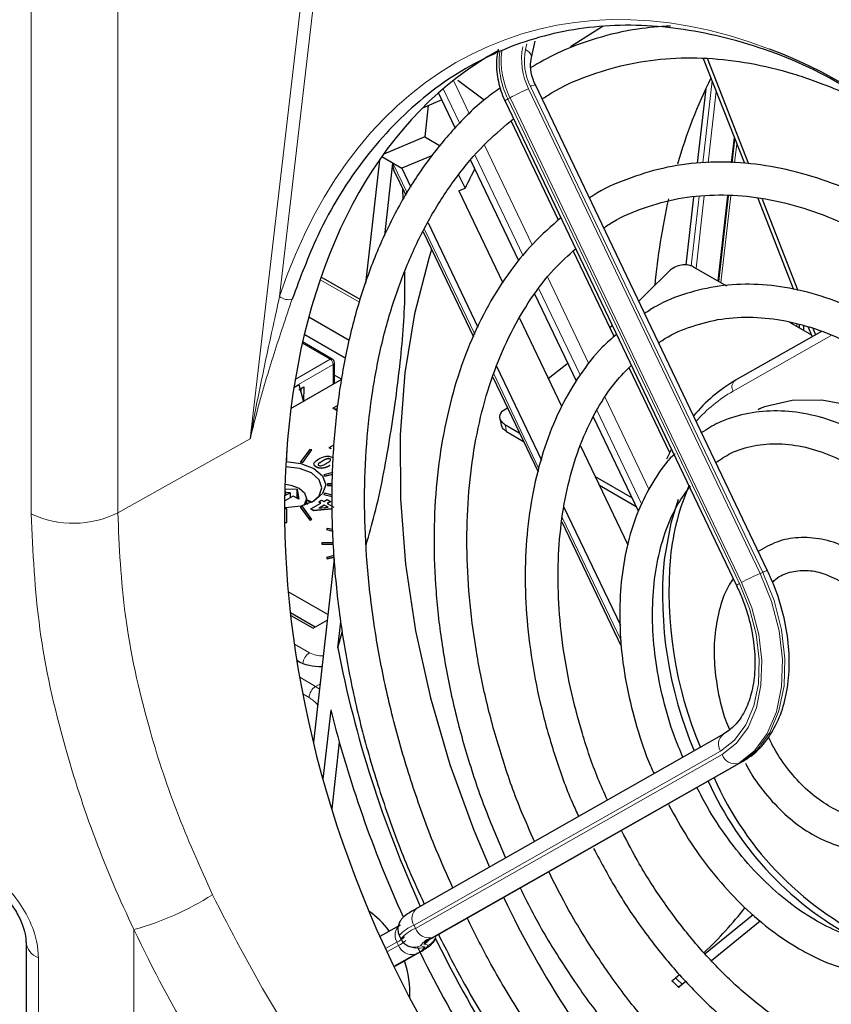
# Paper-space layout 'Blatt2' of a CAD drawing. Header units: millimetres. Extents: x 5 to 418, y 2 to 292.
# Tile 39 of 55: x 128 to 143, y 189 to 207. Entities that reach past the tile are written whole.
import ezdxf

# ---------------------------------------------------------------- set-up
doc = ezdxf.new("R2010")
doc.units = ezdxf.units.MM

psp = doc.layouts.new('Blatt2')

# ---------------------------------------------------------------- linework, layer by layer
at = {"color": 7, "linetype": 'Continuous', "lineweight": 18}
for p, q in [((134.04, 214.964), (132.571, 202.285)), ((132.034, 199.682), (133.787, 214.803)), ((129.615, 212.395), (129.615, 198.334)), ((128.033, 198.314), (128.033, 212.374)), ((137.061, 206.794), (137.084, 206.899)), ((135.747, 206.231), (136.041, 205.616)), ((141.395, 197.245), (137.153, 206.121)), ((140.302, 204.726), (140.472, 206.22)), ((135.863, 205.445), (135.56, 206.077)), ((136.78, 205.913), (136.742, 205.891)), ((141.01, 197.062), (136.78, 205.913)), ((137.118, 206.076), (141.348, 197.226)), ((140.545, 206.032), (140.397, 204.726)), ((136.742, 205.891), (140.972, 197.04)), ((140.821, 204.726), (140.874, 205.19)), ((136.312, 205.05), (137.183, 203.227)), ((140.92, 205.074), (140.88, 204.726)), ((137.019, 203.026), (136.143, 204.858)), ((134.641, 204.719), (134.901, 204.175)), ((140.088, 202.841), (140.232, 204.111)), ((140.328, 204.122), (140.177, 202.798)), ((140.576, 202.568), (140.753, 204.124)), ((140.812, 204.122), (140.631, 202.536)), ((135.218, 203.51), (136.134, 201.594)), ((134.029, 202.177), (133.312, 202.59)), ((137.468, 202.631), (138.222, 201.054)), ((138.059, 200.85), (137.306, 202.424)), ((142.02, 201.734), (142.02, 201.779)), ((133.494, 201.136), (132.986, 201.43)), ((142.647, 201.571), (140.855, 200.554)), ((132.856, 200.767), (133.494, 201.136)), ((133.549, 201.042), (132.833, 200.629)), ((133.549, 200.68), (133.549, 201.042)), ((136.481, 200.869), (137.308, 199.139)), ((138.517, 200.437), (139.321, 198.754)), ((139.184, 198.496), (138.366, 200.208)), ((132.034, 199.682), (129.615, 198.334)), ((133.352, 199.278), (133.352, 199.275)), ((133.49, 199.198), (133.49, 199.196)), ((137.734, 198.246), (138.807, 196.002)), ((141.395, 197.245), (141.348, 197.226)), ((132.841, 195.935), (133.116, 195.777)), ((132.965, 195.594), (132.886, 195.64)), ((132.938, 195.329), (133.228, 195.161)), ((133.228, 195.161), (133.308, 195.203)), ((133.11, 194.957), (132.995, 195.024)), ((140.624, 193.979), (135.026, 190.801)), ((135.055, 190.741), (140.652, 193.919)), ((140.954, 193.756), (135.356, 190.579)), ((135.387, 190.589), (141.001, 193.775)), ((141.001, 193.775), (140.954, 193.756)), ((129.909, 190.722), (129.909, 185.816)), ((135.026, 190.801), (135.055, 190.741)), ((134.715, 190.493), (134.503, 190.373)), ((134.744, 190.433), (134.715, 190.493)), ((135.287, 190.434), (135.203, 190.455)), ((134.531, 190.312), (134.744, 190.433)), ((135.045, 190.27), (134.656, 190.05)), ((134.674, 190.053), (135.076, 190.281)), ((135.145, 190.426), (135.23, 190.404)), ((128.165, 190.208), (128.165, 186.697)), ((134.674, 190.053), (134.658, 190.046)), ((134.659, 190.043), (134.674, 190.053))]:
    psp.add_line(p, q, dxfattribs=at)
at = {"color": 7, "linetype": 'Continuous', "lineweight": 25}
for p, q in [((138.48, 207.221), (137.887, 206.843)), ((137.169, 206.649), (137.236, 206.947)), ((140.31, 206.633), (141.06, 204.716)), ((140.382, 206.634), (141.136, 204.705)), ((136.307, 205.87), (135.825, 206.229)), ((141.484, 197.274), (137.242, 206.149)), ((135.78, 205.365), (135.475, 206.003)), ((140.355, 206.079), (140.2, 204.716)), ((135.537, 205.873), (135.183, 205.726)), ((135.287, 205.769), (135.222, 205.197)), ((136.688, 205.854), (140.918, 197.003)), ((137.666, 203.68), (136.8, 205.491)), ((135.222, 205.197), (134.475, 204.886)), ((135.222, 205.197), (135.505, 205.034)), ((140.838, 204.726), (140.887, 205.157)), ((134.44, 204.838), (134.805, 204.627)), ((135.362, 204.858), (134.805, 204.627)), ((134.396, 204.775), (134.14, 202.52)), ((134.49, 203.396), (134.641, 204.719)), ((136.943, 202.932), (136.065, 204.769)), ((134.654, 204.597), (134.875, 204.135)), ((134.805, 204.627), (134.97, 204.283)), ((135.841, 204.508), (135.959, 204.261)), ((134.83, 204.064), (134.819, 204.253)), ((135.842, 204.213), (135.959, 204.261)), ((135.842, 204.213), (136.646, 202.532)), ((140.592, 202.559), (140.77, 204.124)), ((140.13, 204.098), (139.989, 202.859)), ((141.309, 204.077), (141.959, 202.414)), ((141.386, 204.064), (142.039, 202.393)), ((135.282, 203.63), (136.193, 201.722)), ((135.195, 203.466), (136.112, 201.547)), ((138.682, 201.553), (137.936, 203.115)), ((140.127, 202.827), (140.731, 202.478)), ((134.042, 202.226), (133.329, 202.637)), ((137.992, 200.737), (137.231, 202.328)), ((133.84, 201.482), (133.104, 201.907)), ((136.954, 201.886), (137.722, 200.279)), ((141.882, 201.814), (142.285, 201.581)), ((138.605, 201.715), (138.648, 201.753)), ((142.469, 201.644), (140.889, 200.748)), ((142.069, 201.706), (142.069, 201.766)), ((142.138, 201.749), (142.138, 201.666)), ((142.228, 201.725), (142.298, 201.547)), ((142.308, 201.705), (142.357, 201.581)), ((133.533, 201.14), (132.991, 201.453)), ((133.776, 201.156), (133.023, 201.591)), ((133.023, 201.591), (133.776, 201.156)), ((133.571, 200.693), (133.571, 201.074)), ((136.534, 201.01), (137.353, 199.297)), ((139.698, 199.428), (138.955, 200.983)), ((132.777, 200.235), (133.707, 200.772)), ((133.571, 200.848), (133.705, 200.771)), ((136.463, 200.812), (137.291, 199.08)), ((132.832, 200.623), (132.922, 200.675)), ((132.919, 200.578), (133.014, 200.633)), ((132.922, 200.675), (133.005, 200.362)), ((132.962, 200.524), (132.965, 200.604)), ((133.014, 200.633), (133.005, 200.366)), ((133.634, 200.294), (133.544, 200.242)), ((133.624, 200.196), (133.544, 200.242)), ((136.626, 200.182), (136.731, 200.252)), ((141.38, 200.25), (141.306, 200.215)), ((139.127, 198.361), (138.305, 200.082)), ((136.687, 199.946), (136.949, 199.794)), ((136.718, 199.815), (137.024, 199.638)), ((132.7, 199.291), (132.7, 199.449)), ((133.121, 199.492), (132.955, 199.261)), ((132.992, 199.253), (133.158, 199.484)), ((132.992, 199.25), (133.158, 199.481)), ((133.158, 199.484), (133.121, 199.492)), ((133.158, 199.484), (133.158, 199.481)), ((133.478, 199.523), (133.563, 199.572)), ((133.509, 199.505), (133.478, 199.523)), ((133.478, 199.523), (133.478, 199.521)), ((133.509, 199.502), (133.478, 199.521)), ((133.509, 199.505), (133.509, 199.502)), ((138.066, 199.559), (138.933, 197.747)), ((139.646, 199.32), (139.729, 199.49)), ((132.689, 199.288), (132.7, 199.288)), ((132.69, 199.291), (132.7, 199.291)), ((132.7, 199.291), (132.7, 199.288)), ((132.955, 199.261), (132.955, 199.259)), ((132.955, 199.261), (132.992, 199.253)), ((132.955, 199.259), (132.992, 199.25)), ((133.492, 199.317), (133.492, 199.314)), ((132.992, 199.253), (132.992, 199.25)), ((133.239, 199.171), (133.239, 199.168)), ((133.541, 199.066), (133.381, 199.028)), ((133.381, 199.028), (133.396, 199.007)), ((133.381, 199.028), (133.381, 199.025)), ((133.381, 199.025), (133.396, 199.004)), ((133.396, 199.007), (133.54, 199.041)), ((133.396, 199.004), (133.54, 199.038)), ((133.396, 199.007), (133.396, 199.004)), ((138.337, 198.994), (139.011, 198.604)), ((132.666, 198.714), (132.678, 198.721)), ((132.678, 198.721), (132.667, 198.727)), ((132.668, 198.773), (132.89, 198.762)), ((132.678, 198.721), (132.678, 198.653)), ((132.89, 198.762), (132.919, 198.582)), ((132.89, 198.612), (132.89, 198.762)), ((133.447, 198.86), (133.447, 198.836)), ((133.536, 198.86), (133.447, 198.86)), ((133.447, 198.836), (133.535, 198.836)), ((133.447, 198.836), (133.447, 198.834)), ((133.447, 198.834), (133.535, 198.834)), ((138.412, 198.837), (139.086, 198.448)), ((132.82, 198.639), (132.664, 198.549)), ((132.761, 198.7), (132.678, 198.705)), ((132.678, 198.653), (132.761, 198.7)), ((132.761, 198.7), (132.761, 198.605)), ((132.919, 198.582), (132.82, 198.639)), ((132.902, 198.619), (132.879, 198.605)), ((132.907, 198.589), (132.902, 198.619)), ((133.062, 198.484), (133.062, 198.592)), ((133.156, 198.522), (133.062, 198.555)), ((133.288, 198.532), (133.338, 198.561)), ((133.338, 198.561), (133.376, 198.539)), ((133.376, 198.539), (133.437, 198.574)), ((133.396, 198.689), (133.381, 198.668)), ((133.381, 198.668), (133.381, 198.665)), ((133.381, 198.668), (133.531, 198.632)), ((133.381, 198.665), (133.531, 198.629)), ((133.531, 198.657), (133.396, 198.689)), ((133.437, 198.574), (133.498, 198.539)), ((133.498, 198.539), (133.437, 198.504)), ((133.498, 198.536), (133.439, 198.502)), ((133.498, 198.539), (133.498, 198.536)), ((132.7, 198.405), (132.663, 198.405)), ((132.7, 198.155), (132.7, 198.405)), ((132.992, 198.444), (132.955, 198.435)), ((132.955, 198.435), (133.121, 198.204)), ((132.955, 198.435), (132.955, 198.432)), ((132.955, 198.432), (133.121, 198.201)), ((133.158, 198.212), (132.992, 198.444)), ((133.092, 198.495), (133.062, 198.512)), ((133.062, 198.499), (133.078, 198.49)), ((133.142, 198.404), (133.326, 198.51)), ((133.196, 198.373), (133.142, 198.404)), ((133.142, 198.404), (133.142, 198.401)), ((133.196, 198.371), (133.142, 198.401)), ((133.51, 198.404), (133.196, 198.373)), ((133.51, 198.402), (133.196, 198.371)), ((133.196, 198.373), (133.196, 198.371)), ((133.326, 198.51), (133.288, 198.532)), ((133.288, 198.532), (133.288, 198.53)), ((133.324, 198.509), (133.288, 198.53)), ((133.387, 198.475), (133.288, 198.418)), ((133.288, 198.418), (133.456, 198.435)), ((133.387, 198.472), (133.294, 198.418)), ((133.456, 198.435), (133.387, 198.475)), ((133.387, 198.475), (133.387, 198.472)), ((133.452, 198.435), (133.387, 198.472)), ((133.437, 198.504), (133.56, 198.433)), ((133.51, 198.404), (133.51, 198.402)), ((137.765, 198.433), (138.795, 196.278)), ((133.121, 198.204), (133.158, 198.212)), ((133.121, 198.201), (133.158, 198.21)), ((133.121, 198.204), (133.121, 198.201)), ((133.158, 198.212), (133.158, 198.21)), ((132.664, 198.155), (132.7, 198.155)), ((132.664, 198.153), (132.7, 198.153)), ((132.7, 198.155), (132.7, 198.153)), ((133.441, 198.049), (133.426, 198.028)), ((133.426, 198.028), (133.544, 197.999)), ((133.426, 198.028), (133.426, 198.025)), ((133.426, 198.025), (133.544, 197.997)), ((133.542, 198.025), (133.441, 198.049)), ((137.727, 198.168), (138.811, 195.899)), ((133.342, 197.785), (133.342, 197.762)), ((133.554, 197.785), (133.342, 197.785)), ((133.342, 197.762), (133.555, 197.762)), ((133.342, 197.762), (133.342, 197.759)), ((133.342, 197.759), (133.555, 197.759)), ((133.568, 197.492), (133.187, 194.142)), ((133.565, 197.552), (133.426, 197.519)), ((133.426, 197.519), (133.441, 197.497)), ((133.426, 197.519), (133.426, 197.516)), ((133.426, 197.516), (133.441, 197.495)), ((133.441, 197.497), (133.566, 197.527)), ((133.441, 197.495), (133.566, 197.525)), ((133.441, 197.497), (133.441, 197.495)), ((133.452, 196.474), (132.73, 196.891)), ((133.223, 196.247), (132.768, 196.509)), ((132.774, 196.458), (133.181, 196.223)), ((133.181, 196.223), (133.441, 196.373)), ((133.634, 195.864), (133.688, 196.342)), ((133.634, 195.864), (133.713, 196.153)), ((133.505, 194.731), (133.362, 193.471)), ((140.679, 194.288), (135.081, 191.111)), ((133.661, 194.145), (133.522, 192.926)), ((135.404, 190.597), (141.017, 193.784)), ((141.017, 193.784), (141.001, 193.775)), ((140.345, 190.282), (141.221, 190.996)), ((134.77, 190.803), (134.402, 190.594)), ((140.458, 190.158), (141.346, 190.882)), ((140.46, 190.156), (141.348, 190.881)), ((127.939, 190.496), (127.939, 186.992)), ((134.756, 190.614), (134.785, 190.554)), ((135.404, 190.597), (135.387, 190.589)), ((134.691, 190.061), (135.093, 190.289)), ((134.966, 190.407), (135.05, 190.386)), ((135.093, 190.289), (135.076, 190.281)), ((134.691, 190.061), (134.674, 190.053)), ((139.802, 189.839), (139.877, 189.9)), ((139.925, 189.724), (139.992, 189.779)), ((139.926, 189.721), (139.994, 189.777))]:
    psp.add_line(p, q, dxfattribs=at)
at = {"color": 7, "linetype": 'Continuous', "lineweight": 18, "flags": 128}
for points in [[(137.169, 206.65), (137.17, 206.66), (137.167, 206.688), (137.153, 206.716), (137.131, 206.744), (137.099, 206.77), (137.061, 206.794)], [(141.348, 197.226), (141.556, 196.71), (141.693, 196.179), (141.754, 195.653), (141.738, 195.152), (141.645, 194.695), (141.479, 194.301), (141.246, 193.984), (140.954, 193.756)], [(141.001, 193.775), (141.292, 194.003), (141.526, 194.32), (141.692, 194.715), (141.785, 195.171), (141.801, 195.672), (141.739, 196.198), (141.602, 196.729), (141.395, 197.245)], [(140.972, 197.04), (141.155, 196.585), (141.275, 196.117), (141.33, 195.652), (141.316, 195.21), (141.234, 194.808), (141.087, 194.46), (140.881, 194.18), (140.624, 193.979)], [(140.652, 193.919), (140.917, 194.125), (141.128, 194.412), (141.279, 194.77), (141.363, 195.183), (141.377, 195.637), (141.322, 196.113), (141.197, 196.595), (141.01, 197.062)]]:
    psp.add_lwpolyline(points, dxfattribs=at)
at = {"color": 7, "linetype": 'Continuous', "lineweight": 25, "flags": 128}
for points in [[(135.348, 203.144), (135.295, 202.978), (135.032, 201.965), (134.857, 200.889), (134.771, 199.76), (134.776, 198.591), (134.87, 197.392), (135.054, 196.175), (135.326, 194.951), (135.682, 193.734), (136.12, 192.535), (136.405, 191.862)], [(139.13, 202.199), (139.298, 202.361), (139.666, 202.728)], [(137.479, 200.788), (137.788, 201.028), (137.835, 201.065)], [(146.2, 197.422), (146.127, 197.552), (145.706, 198.209), (145.232, 198.802), (144.717, 199.316), (144.171, 199.741), (143.607, 200.066), (143.038, 200.285), (142.476, 200.393), (141.935, 200.387), (141.425, 200.267), (141.321, 200.227)], [(132.688, 199.269), (132.961, 199.236), (133.198, 199.145), (133.357, 199.007), (133.413, 198.845), (133.357, 198.683), (133.198, 198.546), (132.961, 198.454), (132.68, 198.422), (132.663, 198.422)], [(133.173, 198.532), (133.295, 198.643), (133.345, 198.79), (133.295, 198.937), (133.151, 199.062), (132.935, 199.145), (132.683, 199.174)], [(132.67, 198.857), (132.774, 198.84), (132.926, 198.782), (133.027, 198.695), (133.062, 198.592), (133.027, 198.488), (133.01, 198.467)], [(133.062, 198.578), (133.143, 198.539), (133.163, 198.526)], [(139.851, 198.577), (139.715, 198.142), (139.594, 197.478)]]:
    psp.add_lwpolyline(points, dxfattribs=at)
at = {"color": 7, "linetype": 'Continuous', "lineweight": 18}
for centre, radius, start, end in [((138.191, 206.616), 1.2, 168.9392, 206.718), ((138.11, 206.574), 1.529, 173.2219, 206.5314), ((138.15, 206.596), 1.532, 173.6361, 206.5139), ((138.091, 206.593), 1.05, 168.9392, 206.718), ((137.272, 205.907), 0.245, 96.9849, 118.9633), ((138.514, 202.758), 3.6, 112.8066, 118.7956), ((136.791, 205.762), 0.138, 111.0686, 138.612), ((132.729, 202.463), 0.238, 228.4356, 287.5142), ((133.517, 201.105), 0.0386, 65.686, 125.6182), ((133.431, 201.037), 0.118, 2.6055, 57.3945), ((133.533, 201.077), 0.0386, 294.3747, 354.3052), ((140.977, 200.632), 0.145, 127.2474, 212.5592), ((142.192, 198.223), 2.687, 119.8405, 138.51), ((128.803, 199.956), 1.814, 244.8818, 296.598), ((142.744, 193.907), 3.6, 112.8066, 118.7956), ((141.514, 197.031), 0.245, 96.9849, 118.9633), ((141.021, 196.912), 0.138, 111.0686, 138.612), ((133.255, 195.56), 0.258, 122.7413, 175.1483), ((133.341, 196.209), 0.487, 242.4291, 272.9795), ((133.366, 194.946), 0.256, 122.6055, 177.3945), ((140.819, 194.103), 0.232, 127.2474, 212.5592), ((140.893, 194.005), 0.256, 199.6371, 283.6686), ((128.494, 195.86), 5.33, 285.3953, 302.331), ((135.221, 190.926), 0.232, 127.2474, 212.5592), ((134.911, 190.618), 0.232, 127.2474, 212.5592), ((135.274, 190.158), 0.69, 111.075, 138.6012), ((135.303, 190.098), 0.69, 111.0737, 138.6033), ((135.296, 190.827), 0.256, 199.6371, 283.6686), ((128.274, 190.526), 0.337, 184.6648, 250.9755), ((134.591, 190.815), 0.345, 291.0686, 318.612), ((134.566, 190.843), 0.447, 293.477, 314.3606), ((135.477, 190.191), 0.406, 107.2672, 144.6853), ((135.492, 190.25), 0.355, 107.2672, 144.6853), ((135.086, 190.695), 0.267, 295.8174, 321.0343), ((135.171, 190.674), 0.267, 295.8436, 346.5882), ((134.985, 190.519), 0.256, 199.6371, 283.6686), ((135.03, 190.664), 0.265, 255.5979, 295.8263), ((134.94, 190.61), 0.355, 287.2672, 324.6853), ((135.114, 190.643), 0.265, 255.9611, 295.8262), ((134.956, 190.669), 0.406, 287.2672, 324.6853)]:
    psp.add_arc(centre, radius, start, end, dxfattribs=at)
at = {"color": 7, "linetype": 'Continuous', "lineweight": 25}
for centre, radius, start, end in [((148.957, 202.058), 9.494, 153.6356, 163.8327), ((143.527, 200.699), 8.364, 152.0603, 154.7898), ((151.731, 201.346), 12.36, 167.2711, 174.7212), ((133.494, 201.074), 0.0767, 0.0013, 60), ((142.302, 198.321), 2.807, 119.9634, 140.6207), ((133.596, 200.373), 0.141, 248.1762, 282.7003), ((144.034, 197.096), 4.345, 156.3313, 174.3144), ((146.825, 196.83), 7.26, 174.8814, 203.0694), ((146.939, 196.879), 7.257, 174.8783, 202.9549), ((154.477, 199.922), 21.235, 191.0166, 204.4135), ((133.328, 196.494), 0.97, 243.0055, 270.9821), ((155.114, 200.179), 22.285, 194.1496, 204.4616), ((145.932, 195.912), 6.063, 204.1441, 243.0285), ((145.945, 195.885), 5.939, 203.7325, 246.0086), ((153.267, 199.259), 18.411, 205.5762, 220.6884), ((133.312, 189.784), 1.555, 35.6879, 55.1412), ((134.482, 196.375), 8.43, 313.9028, 321.4718), ((153.584, 199.388), 20.198, 205.9194, 220.0042), ((154.291, 199.725), 21.347, 205.8735, 217.187), ((133.162, 189.565), 1.789, 356.9125, 19.1634)]:
    psp.add_arc(centre, radius, start, end, dxfattribs=at)
at = {"color": 7, "linetype": 'Continuous', "lineweight": 18}
for centre, major_axis, ratio, start_param, end_param in [((141.614, 194.276), (-5.084, 12.639), 0.65101, 5.739269, 6.938021), ((145.153, 195.962), (-7.297, 10.152), 0.480977, 0.85789, 0.871039), ((133.228, 194.617), (-0.327, 0.581), 0.569789, 5.353716, 5.503564), ((133.11, 194.549), (-0.251, 0.433), 0.577381, 5.044294, 5.496497), ((145.21, 195.962), (-9.045, 9.076), 0.636765, 1.611327, 1.624477)]:
    psp.add_ellipse(centre, major_axis=major_axis, ratio=ratio, start_param=start_param, end_param=end_param, dxfattribs=at)
at = {"color": 7, "linetype": 'Continuous', "lineweight": 25}
for centre, major_axis, ratio, start_param, end_param in [((142.207, 194.6), (-5.017, 12.472), 0.65101, 0.077873, 3.215651), ((141.614, 194.276), (-5.084, 12.639), 0.65101, 4.222886, 5.739269), ((134.758, 204.767), (0.065, 0.207), 0.480399, 1.953687, 2.665644)]:
    psp.add_ellipse(centre, major_axis=major_axis, ratio=ratio, start_param=start_param, end_param=end_param, dxfattribs=at)
for points, knots in [([(143.748, 205.575), (143.348, 205.836), (142.417, 206.444), (140.934, 206.999), (139.349, 207.285), (137.843, 207.201), (136.433, 206.758), (135.177, 205.974), (134.098, 204.851), (133.305, 203.584), (132.948, 202.629), (132.8, 202.236)], [0, 0, 0, 0, 0.089786, 0.20892, 0.324426, 0.443255, 0.559247, 0.678547, 0.795554, 0.915892, 1, 1, 1, 1]), ([(139.711, 207.223), (139.51, 207.21), (139.046, 207.179), (138.352, 207.008), (137.697, 206.774), (137.316, 206.554), (137.159, 206.464)], [0, 0, 0, 0, 0.220347, 0.508979, 0.796849, 1, 1, 1, 1]), ([(136.563, 206.798), (136.551, 206.734), (136.52, 206.558), (136.544, 206.254), (136.62, 206.001), (136.679, 205.873), (136.688, 205.854)], [0, 0, 0, 0, 0.210803, 0.578555, 0.935458, 1, 1, 1, 1]), ([(137.242, 206.149), (137.225, 206.188), (137.178, 206.299), (137.145, 206.481), (137.161, 206.596), (137.169, 206.649)], [0, 0, 0, 0, 0.224188, 0.645309, 1, 1, 1, 1]), ([(137.366, 205.889), (137.423, 205.928), (137.683, 206.102), (138.191, 206.319), (138.885, 206.534), (139.618, 206.641), (140.376, 206.651), (141.155, 206.559), (141.947, 206.369), (142.745, 206.078), (143.483, 205.732), (143.947, 205.442), (144.149, 205.317)], [0, 0, 0, 0, 0.0313018, 0.1423707, 0.2537103, 0.3650045, 0.4759966, 0.5865688, 0.6967218, 0.8065311, 0.9160972, 1, 1, 1, 1]), ([(136.605, 206.095), (136.514, 206.03), (136.21, 205.815), (135.75, 205.355), (135.23, 204.723), (134.774, 204.005), (134.383, 203.214), (134.062, 202.355), (133.812, 201.434), (133.637, 200.461), (133.537, 199.442), (133.512, 198.387), (133.564, 197.305), (133.692, 196.204), (133.894, 195.094), (134.168, 193.983), (134.515, 192.882), (134.863, 191.945), (135.12, 191.391), (135.214, 191.186)], [0, 0, 0, 0, 0.026735, 0.088474, 0.150382, 0.212487, 0.274781, 0.337227, 0.399781, 0.462402, 0.525057, 0.587722, 0.650381, 0.713028, 0.775663, 0.838286, 0.900902, 0.963513, 1, 1, 1, 1]), ([(135.737, 191.483), (135.631, 191.717), (135.37, 192.294), (135.026, 193.245), (134.698, 194.32), (134.443, 195.403), (134.259, 196.481), (134.148, 197.547), (134.111, 198.591), (134.149, 199.603), (134.26, 200.575), (134.444, 201.498), (134.698, 202.364), (135.02, 203.167), (135.407, 203.9), (135.856, 204.554), (136.333, 205.106), (136.683, 205.395), (136.843, 205.528)], [0, 0, 0, 0, 0.0438408, 0.1082603, 0.1726737, 0.237075, 0.301459, 0.3658213, 0.4301589, 0.494471, 0.5587605, 0.6230361, 0.6873097, 0.7516038, 0.8159561, 0.8804183, 0.9450535, 1, 1, 1, 1]), ([(148.414, 198.678), (148.406, 198.695), (148.252, 199.024), (147.896, 199.63), (147.347, 200.482), (146.744, 201.274), (146.1, 202.003), (145.42, 202.659), (144.71, 203.236), (143.979, 203.728), (143.233, 204.129), (142.48, 204.433), (141.729, 204.639), (140.987, 204.743), (140.264, 204.743), (139.566, 204.643), (138.908, 204.433), (138.461, 204.242), (138.251, 204.095), (138.23, 204.081)], [0, 0, 0, 0, 0.00359, 0.069749, 0.135925, 0.202126, 0.268358, 0.334625, 0.400927, 0.467255, 0.533579, 0.599855, 0.666016, 0.731981, 0.797673, 0.863048, 0.928132, 0.993033, 1, 1, 1, 1]), ([(138.492, 203.535), (138.523, 203.557), (138.73, 203.705), (139.158, 203.887), (139.77, 204.073), (140.422, 204.151), (141.098, 204.13), (141.792, 204.009), (142.496, 203.79), (143.202, 203.474), (143.903, 203.067), (144.591, 202.571), (145.259, 201.992), (145.899, 201.337), (146.505, 200.612), (147.067, 199.823), (147.533, 199.077), (147.785, 198.58), (147.887, 198.379)], [0, 0, 0, 0, 0.012152, 0.080248, 0.14862, 0.216957, 0.285002, 0.352661, 0.419971, 0.487026, 0.553923, 0.62074, 0.68753, 0.754315, 0.821114, 0.887933, 0.954773, 1, 1, 1, 1]), ([(137.708, 203.72), (137.535, 203.568), (137.184, 203.261), (136.727, 202.692), (136.326, 202.045), (135.991, 201.322), (135.727, 200.534), (135.536, 199.688), (135.419, 198.794), (135.379, 197.86), (135.416, 196.897), (135.528, 195.915), (135.714, 194.924), (135.975, 193.935), (136.297, 192.963), (136.566, 192.338), (136.699, 192.029)], [0, 0, 0, 0, 0.069008, 0.139879, 0.211062, 0.282543, 0.354259, 0.426132, 0.498093, 0.57009, 0.642085, 0.714063, 0.786023, 0.857965, 0.929897, 1, 1, 1, 1]), ([(137.229, 192.33), (137.148, 192.51), (136.929, 192.994), (136.643, 193.811), (136.368, 194.766), (136.167, 195.724), (136.038, 196.675), (135.982, 197.606), (136, 198.509), (136.092, 199.372), (136.256, 200.187), (136.489, 200.943), (136.789, 201.635), (137.153, 202.251), (137.547, 202.767), (137.843, 203.034), (137.978, 203.155)], [0, 0, 0, 0, 0.044057, 0.118628, 0.193186, 0.267722, 0.342225, 0.416688, 0.491107, 0.565486, 0.639838, 0.714185, 0.788569, 0.863063, 0.937774, 1, 1, 1, 1]), ([(140.127, 202.827), (140.099, 202.839), (140.042, 202.864), (139.936, 202.865), (139.828, 202.839), (139.734, 202.79), (139.686, 202.747), (139.666, 202.728)], [0, 0, 0, 0, 0.206471, 0.412856, 0.621718, 0.836408, 1, 1, 1, 1]), ([(134.153, 197.751), (134.206, 197.937), (134.39, 198.583), (134.589, 199.67), (134.78, 201.014), (134.864, 202.035), (134.86, 202.593), (134.859, 202.727)], [0, 0, 0, 0, 0.107027, 0.373387, 0.639714, 0.913972, 1, 1, 1, 1]), ([(147.081, 197.922), (146.963, 198.144), (146.703, 198.632), (146.235, 199.33), (145.698, 200.015), (145.119, 200.633), (144.506, 201.175), (143.868, 201.634), (143.212, 202.003), (142.547, 202.277), (141.884, 202.451), (141.231, 202.521), (140.598, 202.49), (139.999, 202.35), (139.542, 202.176), (139.305, 202.017), (139.238, 201.973)], [0, 0, 0, 0, 0.063466, 0.139351, 0.215281, 0.291268, 0.367317, 0.443423, 0.519549, 0.595612, 0.671491, 0.747032, 0.822093, 0.896626, 0.970742, 1, 1, 1, 1]), ([(139.495, 201.434), (139.514, 201.448), (139.681, 201.575), (140.04, 201.726), (140.571, 201.879), (141.141, 201.922), (141.733, 201.868), (142.34, 201.713), (142.951, 201.462), (143.56, 201.118), (144.156, 200.686), (144.732, 200.171), (145.279, 199.581), (145.787, 198.924), (146.22, 198.27), (146.456, 197.82), (146.558, 197.625)], [0, 0, 0, 0, 0.009606, 0.088265, 0.16748, 0.246613, 0.325159, 0.403021, 0.480346, 0.557343, 0.634181, 0.710968, 0.78775, 0.864559, 0.941403, 1, 1, 1, 1]), ([(138.725, 201.591), (138.637, 201.515), (138.391, 201.304), (138.051, 200.863), (137.706, 200.284), (137.432, 199.628), (137.228, 198.911), (137.099, 198.14), (137.046, 197.328), (137.07, 196.484), (137.171, 195.621), (137.345, 194.75), (137.596, 193.885), (137.828, 193.226), (137.995, 192.87), (138.034, 192.787)], [0, 0, 0, 0, 0.046457, 0.12946, 0.21298, 0.297003, 0.381404, 0.466037, 0.550778, 0.635539, 0.720278, 0.804988, 0.889671, 0.974341, 1, 1, 1, 1]), ([(138.56, 193.085), (138.5, 193.217), (138.322, 193.614), (138.092, 194.302), (137.873, 195.134), (137.727, 195.965), (137.654, 196.781), (137.655, 197.571), (137.729, 198.322), (137.874, 199.025), (138.088, 199.668), (138.367, 200.241), (138.669, 200.701), (138.899, 200.93), (138.995, 201.026)], [0, 0, 0, 0, 0.044556, 0.133844, 0.223105, 0.312317, 0.401462, 0.490527, 0.579513, 0.668442, 0.757359, 0.846353, 0.935592, 1, 1, 1, 1]), ([(136.626, 200.182), (136.612, 200.16), (136.584, 200.116), (136.59, 200.046), (136.625, 199.987), (136.668, 199.959), (136.687, 199.946)], [0, 0, 0, 0, 0.266474, 0.532975, 0.798975, 1, 1, 1, 1]), ([(145.702, 197.139), (145.682, 197.18), (145.551, 197.445), (145.253, 197.897), (144.813, 198.475), (144.325, 198.984), (143.806, 199.416), (143.262, 199.762), (142.705, 200.013), (142.146, 200.164), (141.596, 200.212), (141.072, 200.15), (140.625, 200.015), (140.379, 199.86), (140.278, 199.797)], [0, 0, 0, 0, 0.0167, 0.109122, 0.201633, 0.294267, 0.387043, 0.479937, 0.572801, 0.665364, 0.757249, 0.848116, 0.937934, 1, 1, 1, 1]), ([(136.592, 200.06), (136.595, 200.048), (136.606, 199.999), (136.618, 199.949), (136.627, 199.912)], [0, 0, 0, 0, 0.250024, 1, 1, 1, 1]), ([(136.718, 199.815), (136.693, 199.832), (136.647, 199.864), (136.632, 199.906), (136.625, 199.926)], [0, 0, 0, 0, 0.5278786, 1, 1, 1, 1]), ([(140.539, 199.252), (140.629, 199.312), (140.843, 199.455), (141.23, 199.57), (141.686, 199.61), (142.169, 199.546), (142.663, 199.384), (143.158, 199.128), (143.643, 198.783), (144.108, 198.356), (144.542, 197.854), (144.905, 197.347), (145.098, 196.991), (145.178, 196.842)], [0, 0, 0, 0, 0.071497, 0.169617, 0.268216, 0.365462, 0.461126, 0.55575, 0.649888, 0.743883, 0.837864, 0.931906, 1, 1, 1, 1]), ([(133.239, 199.171), (133.224, 199.182), (133.202, 199.199), (133.197, 199.227), (133.21, 199.269), (133.253, 199.295), (133.287, 199.316)], [0, 0, 0, 0, 0.249123, 0.374778, 0.500308, 1, 1, 1, 1]), ([(133.352, 199.278), (133.333, 199.267), (133.303, 199.249), (133.275, 199.225), (133.273, 199.208), (133.281, 199.201), (133.285, 199.197)], [0, 0, 0, 0, 0.502031, 0.751264, 0.875969, 1, 1, 1, 1]), ([(133.352, 199.275), (133.334, 199.264), (133.306, 199.246), (133.276, 199.225), (133.275, 199.217), (133.275, 199.217)], [0, 0, 0, 0, 0.663739, 0.993252, 1, 1, 1, 1]), ([(133.287, 199.316), (133.323, 199.336), (133.368, 199.36), (133.44, 199.368), (133.489, 199.365), (133.518, 199.352), (133.538, 199.343)], [0, 0, 0, 0, 0.4997, 0.625239, 0.750888, 1, 1, 1, 1]), ([(133.492, 199.317), (133.486, 199.319), (133.474, 199.324), (133.445, 199.323), (133.403, 199.307), (133.373, 199.29), (133.352, 199.278)], [0, 0, 0, 0, 0.124043, 0.248741, 0.497969, 1, 1, 1, 1]), ([(133.492, 199.314), (133.486, 199.316), (133.474, 199.321), (133.445, 199.32), (133.403, 199.304), (133.373, 199.287), (133.352, 199.275)], [0, 0, 0, 0, 0.124043, 0.248741, 0.497969, 1, 1, 1, 1]), ([(133.425, 199.236), (133.445, 199.248), (133.475, 199.265), (133.502, 199.289), (133.504, 199.307), (133.496, 199.313), (133.492, 199.317)], [0, 0, 0, 0, 0.502065, 0.751302, 0.876019, 1, 1, 1, 1]), ([(133.502, 199.292), (133.503, 199.296), (133.505, 199.304), (133.496, 199.311), (133.492, 199.314)], [0, 0, 0, 0, 0.487492, 1, 1, 1, 1]), ([(139.792, 199.408), (139.779, 199.397), (139.635, 199.271), (139.414, 198.951), (139.141, 198.451), (138.944, 197.875), (138.819, 197.244), (138.771, 196.568), (138.8, 195.863), (138.905, 195.14), (139.089, 194.418), (139.261, 193.889), (139.39, 193.615), (139.411, 193.569)], [0, 0, 0, 0, 0.010171, 0.115231, 0.221359, 0.328525, 0.436409, 0.544658, 0.653006, 0.761319, 0.869576, 0.977798, 1, 1, 1, 1]), ([(133.239, 199.168), (133.223, 199.179), (133.204, 199.193), (133.202, 199.209), (133.201, 199.212)], [0, 0, 0, 0, 0.831427, 1, 1, 1, 1]), ([(133.49, 199.198), (133.453, 199.179), (133.408, 199.154), (133.337, 199.147), (133.288, 199.149), (133.259, 199.162), (133.239, 199.171)], [0, 0, 0, 0, 0.499665, 0.625209, 0.750865, 1, 1, 1, 1]), ([(133.49, 199.196), (133.453, 199.176), (133.408, 199.151), (133.337, 199.144), (133.288, 199.147), (133.259, 199.16), (133.239, 199.168)], [0, 0, 0, 0, 0.499665, 0.625209, 0.750865, 1, 1, 1, 1]), ([(133.285, 199.197), (133.291, 199.195), (133.303, 199.19), (133.333, 199.192), (133.375, 199.208), (133.405, 199.225), (133.425, 199.236)], [0, 0, 0, 0, 0.123975, 0.24873, 0.497985, 1, 1, 1, 1]), ([(139.939, 193.868), (139.885, 193.994), (139.739, 194.337), (139.572, 194.921), (139.436, 195.598), (139.375, 196.263), (139.387, 196.9), (139.47, 197.494), (139.623, 198.03), (139.824, 198.482), (139.997, 198.714), (140.077, 198.821)], [0, 0, 0, 0, 0.068722, 0.187832, 0.30684, 0.425686, 0.544332, 0.662777, 0.781112, 0.89949, 1, 1, 1, 1]), ([(143.125, 197.597), (143.05, 197.637), (142.836, 197.752), (142.472, 197.866), (142.049, 197.896), (141.651, 197.823), (141.425, 197.691), (141.315, 197.627)], [0, 0, 0, 0, 0.1221711, 0.3489893, 0.5735685, 0.7924687, 1, 1, 1, 1]), ([(141.576, 197.062), (141.597, 197.084), (141.688, 197.178), (141.891, 197.258), (142.177, 197.296), (142.496, 197.242), (142.714, 197.133), (142.825, 197.078)], [0, 0, 0, 0, 0.069603, 0.30682, 0.557216, 0.774931, 1, 1, 1, 1]), ([(140.858, 197.128), (140.832, 197.092), (140.725, 196.941), (140.607, 196.606), (140.512, 196.137), (140.499, 195.622), (140.567, 195.086), (140.666, 194.663), (140.763, 194.433), (140.787, 194.375)], [0, 0, 0, 0, 0.055781, 0.228595, 0.404829, 0.582942, 0.761525, 0.940023, 1, 1, 1, 1]), ([(141.017, 193.784), (141.08, 193.823), (141.249, 193.93), (141.482, 194.178), (141.69, 194.536), (141.827, 194.96), (141.89, 195.438), (141.875, 195.951), (141.781, 196.478), (141.642, 196.924), (141.525, 197.182), (141.484, 197.274)], [0, 0, 0, 0, 0.069121, 0.187674, 0.307538, 0.430004, 0.554488, 0.679879, 0.805361, 0.930777, 1, 1, 1, 1]), ([(140.918, 197.003), (140.952, 196.927), (141.053, 196.704), (141.174, 196.315), (141.253, 195.854), (141.259, 195.415), (141.196, 195.021), (141.07, 194.693), (140.896, 194.438), (140.751, 194.338), (140.679, 194.288)], [0, 0, 0, 0, 0.069269, 0.203434, 0.337492, 0.470981, 0.603786, 0.736228, 0.86912, 1, 1, 1, 1]), ([(142.939, 192.841), (142.909, 192.847), (142.772, 192.876), (142.51, 193.025), (142.176, 193.283), (141.868, 193.626), (141.637, 193.951), (141.534, 194.171), (141.501, 194.24)], [0, 0, 0, 0, 0.060599, 0.274058, 0.483942, 0.693181, 0.902598, 1, 1, 1, 1]), ([(141.078, 193.761), (141.117, 193.688), (141.245, 193.451), (141.521, 193.102), (141.891, 192.733), (142.298, 192.444), (142.723, 192.259), (143.037, 192.173), (143.199, 192.185), (143.22, 192.186)], [0, 0, 0, 0, 0.078785, 0.256788, 0.435421, 0.61481, 0.794512, 0.972902, 1, 1, 1, 1]), ([(142.362, 190.89), (142.278, 190.941), (142.032, 191.091), (141.63, 191.406), (141.173, 191.856), (140.752, 192.379), (140.421, 192.87), (140.255, 193.199), (140.195, 193.317)], [0, 0, 0, 0, 0.101848, 0.298517, 0.495328, 0.692174, 0.889167, 1, 1, 1, 1]), ([(139.674, 193.003), (139.791, 192.792), (140.029, 192.362), (140.456, 191.776), (140.928, 191.242), (141.428, 190.791), (141.813, 190.518), (142.023, 190.393), (142.062, 190.371)], [0, 0, 0, 0, 0.188239, 0.383128, 0.578255, 0.773674, 0.958603, 1, 1, 1, 1]), ([(142.124, 188.799), (142.019, 188.862), (141.714, 189.046), (141.215, 189.418), (140.642, 189.939), (140.098, 190.535), (139.593, 191.198), (139.162, 191.861), (138.926, 192.32), (138.822, 192.521)], [0, 0, 0, 0, 0.082512, 0.241038, 0.39963, 0.558217, 0.716861, 0.875579, 1, 1, 1, 1]), ([(138.307, 192.199), (138.447, 191.939), (138.729, 191.414), (139.223, 190.683), (139.763, 190.002), (140.345, 189.389), (140.959, 188.853), (141.458, 188.496), (141.75, 188.323), (141.824, 188.279)], [0, 0, 0, 0, 0.154947, 0.312902, 0.470951, 0.629119, 0.787418, 0.945831, 1, 1, 1, 1]), ([(141.894, 186.78), (141.773, 186.852), (141.42, 187.064), (140.842, 187.483), (140.173, 188.059), (139.533, 188.714), (138.927, 189.439), (138.364, 190.226), (137.877, 191.007), (137.606, 191.541), (137.486, 191.779)], [0, 0, 0, 0, 0.071231, 0.207728, 0.344262, 0.480788, 0.617341, 0.753936, 0.890573, 1, 1, 1, 1]), ([(127.302, 191.501), (127.346, 191.476), (127.435, 191.425), (127.599, 191.271), (127.753, 191.067), (127.868, 190.842), (127.931, 190.632), (127.935, 190.542), (127.937, 190.499)], [0, 0, 0, 0, 0.15507, 0.318273, 0.49759, 0.684777, 0.848125, 1, 1, 1, 1]), ([(136.966, 191.484), (137.031, 191.349), (137.246, 190.904), (137.673, 190.191), (138.238, 189.354), (138.853, 188.579), (139.507, 187.869), (140.197, 187.235), (140.894, 186.69), (141.367, 186.4), (141.594, 186.26)], [0, 0, 0, 0, 0.05921, 0.194916, 0.330661, 0.466461, 0.602327, 0.738267, 0.874275, 1, 1, 1, 1]), ([(135.081, 191.111), (135.048, 191.091), (134.946, 191.032), (134.873, 190.986), (134.803, 190.921), (134.759, 190.861), (134.73, 190.781), (134.726, 190.693), (134.749, 190.64), (134.759, 190.616)], [0, 0, 0, 0, 0.177089, 0.541367, 0.649973, 0.735229, 0.823586, 0.921972, 1, 1, 1, 1]), ([(141.637, 184.515), (141.499, 184.597), (141.099, 184.836), (140.443, 185.3), (139.682, 185.931), (138.946, 186.643), (138.243, 187.427), (137.578, 188.276), (136.96, 189.186), (136.426, 190.072), (136.127, 190.671), (135.995, 190.933)], [0, 0, 0, 0, 0.062934, 0.183318, 0.303726, 0.424126, 0.544538, 0.664975, 0.78544, 0.905931, 1, 1, 1, 1]), ([(144.03, 190.491), (143.981, 190.482), (143.785, 190.446), (143.41, 190.486), (142.93, 190.609), (142.577, 190.768), (142.393, 190.873), (142.362, 190.89)], [0, 0, 0, 0, 0.098956, 0.391973, 0.680072, 0.946865, 1, 1, 1, 1]), ([(135.471, 190.635), (135.627, 190.329), (135.957, 189.68), (136.533, 188.739), (137.175, 187.812), (137.865, 186.944), (138.595, 186.143), (139.359, 185.414), (140.153, 184.767), (140.816, 184.305), (141.215, 184.068), (141.337, 183.996)], [0, 0, 0, 0, 0.106883, 0.226748, 0.346639, 0.466565, 0.586533, 0.706544, 0.826599, 0.946684, 1, 1, 1, 1]), ([(134.788, 190.556), (134.79, 190.548), (134.803, 190.509), (134.854, 190.459), (134.917, 190.421), (134.953, 190.411), (134.966, 190.407)], [0, 0, 0, 0, 0.098695, 0.499837, 0.82559, 1, 1, 1, 1]), ([(135.093, 190.289), (135.126, 190.309), (135.228, 190.368), (135.302, 190.413), (135.37, 190.48), (135.407, 190.523), (135.417, 190.554), (135.419, 190.561)], [0, 0, 0, 0, 0.233673, 0.714346, 0.857654, 0.970151, 1, 1, 1, 1]), ([(135.273, 190.517), (135.273, 190.517), (135.274, 190.518), (135.31, 190.543), (135.367, 190.576), (135.404, 190.597)], [0, 0, 0, 0, 0.1455933, 0.4613759, 1, 1, 1, 1]), ([(142.062, 190.371), (142.159, 190.317), (142.44, 190.164), (142.912, 189.983), (143.468, 189.87), (143.936, 189.849), (144.204, 189.907), (144.3, 189.927)], [0, 0, 0, 0, 0.13083, 0.37651, 0.621494, 0.864328, 1, 1, 1, 1]), ([(139.736, 189.785), (139.747, 189.775), (139.793, 189.732), (139.838, 189.689), (139.872, 189.657)], [0, 0, 0, 0, 0.250012, 1, 1, 1, 1]), ([(139.741, 189.787), (139.74, 189.787), (139.737, 189.785), (139.759, 189.804), (139.789, 189.829), (139.802, 189.839)], [0, 0, 0, 0, 0.19561, 0.65376, 1, 1, 1, 1]), ([(139.925, 189.724), (139.907, 189.71), (139.873, 189.681), (139.855, 189.665), (139.866, 189.673), (139.894, 189.695), (139.92, 189.716), (139.926, 189.721)], [0, 0, 0, 0, 0.232682, 0.465427, 0.696788, 0.92756, 1, 1, 1, 1])]:
    psp.add_open_spline(points, degree=3, knots=knots, dxfattribs=at)
at = {"color": 7, "linetype": 'Continuous', "lineweight": 18}
for points, knots in [([(132.571, 202.285), (132.531, 202.105), (132.347, 201.274), (132.158, 200.389), (132.035, 199.686), (132.034, 199.682)], [0, 0, 0, 0, 0.215907, 0.995543, 1, 1, 1, 1]), ([(132.8, 202.236), (132.743, 202.066), (132.583, 201.593), (132.307, 200.745), (132.119, 200.046), (132.035, 199.686), (132.034, 199.682)], [0, 0, 0, 0, 0.216667, 0.604364, 0.995567, 1, 1, 1, 1]), ([(129.909, 190.722), (129.909, 190.722), (129.649, 191.268), (129.174, 192.383), (128.572, 194.228), (128.125, 196.251), (128.064, 197.619), (128.033, 198.314)], [0, 0, 0, 0, 0.0000023, 0.2137499, 0.4310304, 0.7114225, 1, 1, 1, 1]), ([(129.615, 198.334), (129.642, 197.714), (129.696, 196.456), (130.106, 194.606), (130.657, 192.889), (131.114, 191.87), (131.345, 191.357)], [0, 0, 0, 0, 0.280479, 0.569101, 0.782789, 1, 1, 1, 1]), ([(128.165, 190.208), (128.16, 190.29), (128.148, 190.498), (128.028, 190.865), (127.801, 191.257), (127.501, 191.599), (127.276, 191.739), (127.163, 191.809)], [0, 0, 0, 0, 0.139946, 0.354707, 0.569707, 0.784808, 1, 1, 1, 1]), ([(131.345, 191.357), (131.683, 190.699), (132.369, 189.366), (133.653, 187.49), (135.087, 185.745), (136.572, 184.267), (138.073, 183.024), (139.039, 182.418), (139.528, 182.112)], [0, 0, 0, 0, 0.169868, 0.344661, 0.514515, 0.689304, 0.842835, 1, 1, 1, 1]), ([(136.151, 182.521), (135.969, 182.678), (135.22, 183.327), (133.938, 184.624), (132.396, 186.502), (131.027, 188.553), (130.253, 189.994), (129.909, 190.722), (129.909, 190.722)], [0, 0, 0, 0, 0.07384, 0.305127, 0.536422, 0.768207, 0.999998, 1, 1, 1, 1])]:
    psp.add_open_spline(points, degree=3, knots=knots, dxfattribs=at)

doc.saveas('drawing.dxf')
